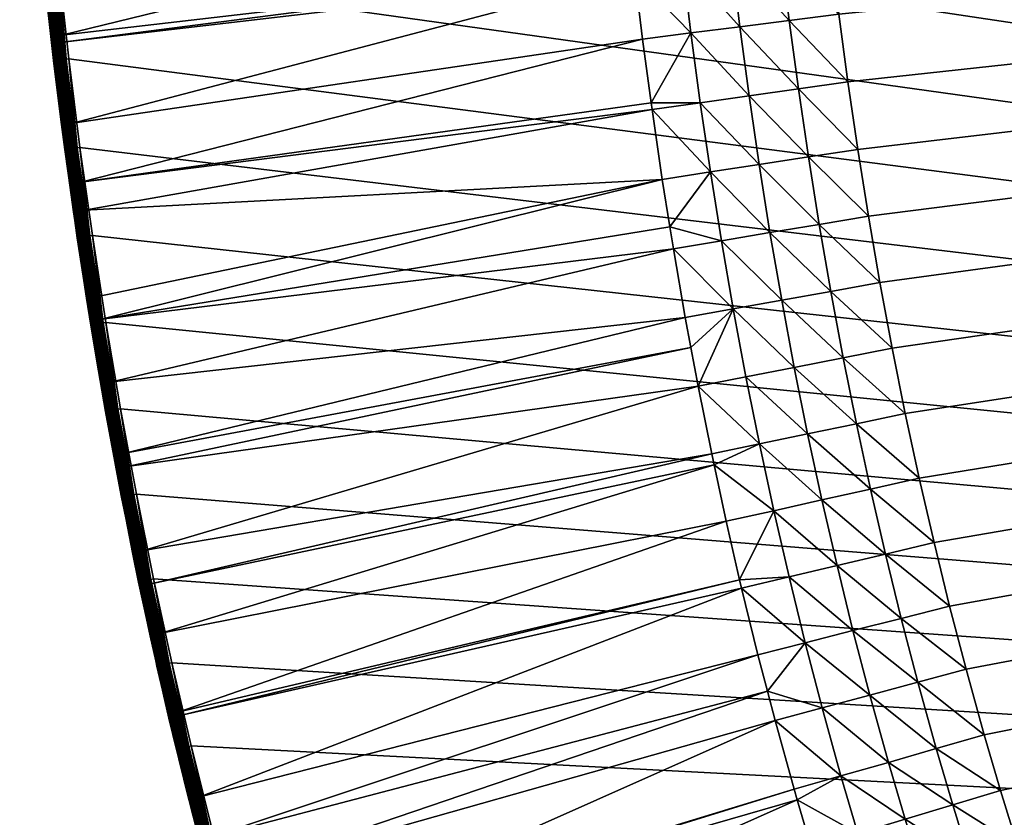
# Model space of a CAD drawing. Header units: inches. Extents: x 56 to 1256, y -185 to 1061.
# Tile 77 of 256: x 58 to 186, y 229 to 333. Entities that reach past the tile are written whole.
import ezdxf

# ---------------------------------------------------------------- set-up
doc = ezdxf.new("R2010")
doc.units = ezdxf.units.IN
doc.header["$MEASUREMENT"] = 0
doc.layers.get('0').update_dxf_attribs({"true_color": 0x9a9ae5})

msp = doc.modelspace()

# ---------------------------------------------------------------- meshes
at = {"color": 146, "true_color": 0x086e86}
mesh = msp.add_polyface(dxfattribs=at)
corners = [(1253.48, 426.38, 985.2), (1253.56, 435.89, 985.2), (57.55, 435.89, 985.2), (1253.56, 437.57, 985.2), (1252.58, 395.14, 985.2), (1252.99, 405.5, 985.2), (1253.29, 415.92, 985.2), (1250.72, 364.35, 985.2), (1251.45, 374.56, 985.2), (1252.07, 384.82, 985.2), (1247.86, 334.04, 985.2), (1248.93, 344.09, 985.2), (1249.88, 354.2, 985.2), (1243.98, 304.2, 985.2), (1245.39, 314.09, 985.2), (1246.68, 324.04, 985.2), (1239.04, 274.86, 985.2), (1240.8, 284.58, 985.2), (1242.45, 294.37, 985.2), (707.47, -80.03, 955.2), (698.98, -80.6, 955.2), (1152.8, 432.16, 955.2), (690.44, -81.07, 955.2), (732.63, -77.71, 955.2), (724.3, -78.58, 955.2), (715.91, -79.36, 955.2), (757.3, -74.46, 955.2), (749.13, -75.64, 955.2), (740.91, -76.73, 955.2), (781.48, -70.3, 955.2), (773.47, -71.79, 955.2), (765.42, -73.18, 955.2), (805.13, -65.23, 955.2), (797.3, -67.02, 955.2), (789.42, -68.71, 955.2), (828.26, -59.23, 955.2), (820.61, -61.34, 955.2), (812.9, -63.33, 955.2), (850.82, -52.31, 955.2), (843.36, -54.72, 955.2), (835.84, -57.03, 955.2), (872.81, -44.44, 955.2), (865.54, -47.17, 955.2), (858.21, -49.79, 955.2), (881.61, -40.96, 955.2), (880.02, -41.6, 955.2), (1071.3, 113.39, 955.2), (1067.45, 107.54, 955.2), (999.33, 30.34, 955.2)]
mesh.append_faces([[corners[k] for k in face] for face in [(0, 1, 2), (2, 1, 3), (4, 5, 2), (2, 5, 6), (2, 6, 0), (7, 8, 2), (2, 8, 9), (2, 9, 4), (10, 11, 2), (2, 11, 12), (2, 12, 7), (13, 14, 2), (2, 14, 15), (2, 15, 10), (16, 17, 2), (2, 17, 18), (2, 18, 13), (19, 20, 21), (21, 20, 22), (23, 24, 21), (21, 24, 25), (21, 25, 19), (26, 27, 21), (21, 27, 28), (21, 28, 23), (29, 30, 21), (21, 30, 31), (21, 31, 26), (32, 33, 21), (21, 33, 34), (21, 34, 29), (35, 36, 21), (21, 36, 37), (21, 37, 32), (38, 39, 21), (21, 39, 40), (21, 40, 35), (41, 42, 21), (21, 42, 43), (21, 43, 38), (21, 44, 45), (21, 45, 41), (46, 47, 48)]], dxfattribs={"color": 146})
mesh = msp.add_polyface(dxfattribs=at)
corners = [(57.63, 426.19, 985.2), (57.9, 412.98, 985.2), (1213.88, 179.03, 985.2), (58.31, 400.26, 985.2), (58.88, 387.8, 985.2), (59.6, 375.52, 985.2), (60.46, 363.4, 985.2), (61.48, 351.42, 985.2), (83.48, 224.3, 985.2), (86.11, 214.64, 985.2), (88.87, 205.1, 985.2), (91.75, 195.66, 985.2), (62.65, 339.57, 985.2), (63.97, 327.83, 985.2), (65.44, 316.22, 985.2), (94.76, 186.34, 985.2), (97.89, 177.12, 985.2), (101.14, 168.01, 985.2), (67.06, 304.72, 985.2), (68.83, 293.32, 985.2), (70.76, 282.04, 985.2), (104.52, 159.01, 985.2), (108.03, 150.12, 985.2), (111.66, 141.33, 985.2), (72.83, 270.86, 985.2), (75.07, 259.79, 985.2), (77.46, 248.82, 985.2), (115.42, 132.64, 985.2), (119.3, 124.06, 985.2), (123.31, 115.58, 985.2), (80.01, 237.96, 985.2), (82.71, 227.2, 985.2), (127.45, 107.2, 985.2), (57.55, 435.89, 985.2), (158.38, 426.1, 955.2), (158.28, 436.04, 955.2), (1152.8, 432.16, 955.2), (159.25, 397.69, 955.2), (158.86, 407.09, 955.2), (158.57, 416.56, 955.2), (240.26, 100.9, 955.41), (232.24, 101.13, 956.05), (237.66, 104.75, 955.41), (245.66, 104.59, 955.2), (243.1, 108.38, 955.2), (233.77, 110.68, 955.41), (239.27, 114.22, 955.2), (229.98, 116.69, 955.41), (235.54, 120.13, 955.2)]
mesh.append_faces([[corners[k] for k in face] for face in [(0, 1, 2), (2, 1, 3), (2, 3, 4), (4, 5, 2), (2, 5, 6), (2, 6, 7), (8, 9, 2), (2, 9, 10), (2, 10, 11), (7, 12, 2), (2, 12, 13), (2, 13, 14), (11, 15, 2), (2, 15, 16), (2, 16, 17), (14, 18, 2), (2, 18, 19), (2, 19, 20), (17, 21, 2), (2, 21, 22), (2, 22, 23), (20, 24, 2), (2, 24, 25), (2, 25, 26), (23, 27, 2), (2, 27, 28), (2, 28, 29), (26, 30, 2), (2, 30, 31), (2, 31, 8), (29, 32, 2), (0, 2, 33), (34, 35, 36), (37, 38, 36), (36, 38, 39), (36, 39, 34), (40, 41, 42), (43, 40, 42), (43, 42, 44), (44, 42, 45), (44, 45, 46), (46, 45, 47), (46, 47, 48)]], dxfattribs={"color": 146})
mesh = msp.add_polyface(dxfattribs=at)
corners = [(1233, 246.01, 985.2), (1235.14, 255.57, 985.2), (57.55, 435.89, 985.2), (1237.15, 265.18, 985.2), (1239.04, 274.86, 985.2), (1225.84, 217.66, 985.2), (1228.36, 227.05, 985.2), (1230.74, 236.5, 985.2), (1217.5, 189.84, 985.2), (1220.42, 199.06, 985.2), (1223.19, 208.33, 985.2), (1213.88, 179.03, 985.2), (1214.45, 180.69, 985.2), (1152.8, 432.16, 955.2), (690.44, -81.07, 955.2), (681.85, -81.44, 955.2), (673.21, -81.7, 955.2), (663.35, -81.88, 955.2), (653.59, -81.91, 955.2), (643.83, -81.82, 955.2), (634.09, -81.6, 955.2), (624.42, -81.25, 955.2), (614.8, -80.76, 955.2), (605.25, -80.15, 955.2), (595.75, -79.41, 955.2), (586.33, -78.54, 955.2), (576.98, -77.54, 955.2), (567.69, -76.41, 955.2), (558.48, -75.15, 955.2), (549.34, -73.77, 955.2), (540.27, -72.26, 955.2), (531.28, -70.62, 955.2), (522.37, -68.86, 955.2), (513.54, -66.96, 955.2), (504.78, -64.95, 955.2), (496.11, -62.8, 955.2), (487.51, -60.53, 955.2), (479, -58.13, 955.2), (470.56, -55.6, 955.2), (469.44, -55.25, 955.2), (461.76, -52.79, 955.2), (454.17, -50.24, 955.2), (446.69, -47.58, 955.2), (439.31, -44.83, 955.2), (432.03, -41.98, 955.2), (424.84, -39.03, 955.2)]
mesh.append_faces([[corners[k] for k in face] for face in [(0, 1, 2), (2, 1, 3), (2, 3, 4), (5, 6, 2), (2, 6, 7), (2, 7, 0), (8, 9, 2), (2, 9, 10), (2, 10, 5), (2, 11, 12), (2, 12, 8), (13, 14, 15), (15, 16, 13), (13, 16, 17), (13, 17, 18), (18, 19, 13), (13, 19, 20), (13, 20, 21), (21, 22, 13), (13, 22, 23), (13, 23, 24), (24, 25, 13), (13, 25, 26), (13, 26, 27), (27, 28, 13), (13, 28, 29), (13, 29, 30), (30, 31, 13), (13, 31, 32), (13, 32, 33), (33, 34, 13), (13, 34, 35), (13, 35, 36), (36, 37, 13), (13, 37, 38), (13, 38, 39), (39, 40, 13), (13, 40, 41), (13, 41, 42), (42, 43, 13), (13, 43, 44), (13, 44, 45)]], dxfattribs={"color": 146})
mesh = msp.add_polyface(dxfattribs=at)
corners = [(147.35, 71.25, 985.2), (151.96, 63.8, 985.2), (1213.88, 179.03, 985.2), (156.67, 56.45, 985.2), (161.49, 49.22, 985.2), (166.42, 42.09, 985.2), (171.46, 35.07, 985.2), (176.6, 28.16, 985.2), (181.85, 21.35, 985.2), (187.21, 14.64, 985.2), (192.68, 8.05, 985.2), (127.45, 107.2, 985.2), (131.71, 98.92, 985.2), (136.11, 90.74, 985.2), (140.64, 82.66, 985.2), (145.3, 74.67, 985.2), (424.84, -39.03, 955.2), (417.75, -35.99, 955.2), (1152.8, 432.16, 955.2), (410.76, -32.85, 955.2), (403.87, -29.61, 955.2), (346.57, 3.45, 955.2), (340.88, 7.44, 955.2), (397.06, -26.28, 955.2), (390.36, -22.86, 955.2), (383.75, -19.33, 955.2), (335.29, 11.51, 955.2), (329.79, 15.65, 955.2), (324.38, 19.87, 955.2), (377.23, -15.71, 955.2), (370.8, -11.99, 955.2), (364.46, -8.18, 955.2), (358.21, -4.26, 955.2), (352.05, -0.25, 955.2), (266.36, 76.98, 955.2), (262.06, 82.31, 955.2), (319.07, 24.18, 955.2), (313.85, 28.56, 955.2), (308.71, 33.02, 955.2), (303.67, 37.57, 955.2), (298.71, 42.2, 955.2), (293.84, 46.91, 955.2), (289.06, 51.7, 955.2), (284.35, 56.58, 955.2), (279.73, 61.55, 955.2), (275.2, 66.6, 955.2), (270.74, 71.75, 955.2)]
mesh.append_faces([[corners[k] for k in face] for face in [(0, 1, 2), (2, 1, 3), (2, 3, 4), (4, 5, 2), (2, 5, 6), (2, 6, 7), (7, 8, 2), (2, 8, 9), (2, 9, 10), (2, 11, 12), (2, 12, 13), (13, 14, 2), (2, 14, 15), (2, 15, 0), (16, 17, 18), (18, 17, 19), (18, 19, 20), (18, 21, 22), (20, 23, 18), (18, 23, 24), (18, 24, 25), (22, 26, 18), (18, 26, 27), (18, 27, 28), (25, 29, 18), (18, 29, 30), (18, 30, 31), (31, 32, 18), (18, 32, 33), (18, 33, 21), (34, 35, 18), (28, 36, 18), (18, 36, 37), (18, 37, 38), (38, 39, 18), (18, 39, 40), (18, 40, 41), (41, 42, 18), (18, 42, 43), (18, 43, 44), (44, 45, 18), (18, 45, 46), (18, 46, 34)]], dxfattribs={"color": 146})
mesh = msp.add_polyface(dxfattribs=at)
corners = [(161, 369.86, 955.2), (160.32, 379.07, 955.2), (1152.8, 432.16, 955.2), (159.73, 388.35, 955.2), (159.25, 397.69, 955.2), (163.66, 342.62, 955.2), (162.67, 351.63, 955.2), (161.79, 360.71, 955.2), (167.23, 315.98, 955.2), (165.94, 324.79, 955.2), (164.74, 333.67, 955.2), (171.74, 289.95, 955.2), (170.13, 298.56, 955.2), (168.63, 307.23, 955.2), (177.22, 264.55, 955.2), (175.29, 272.95, 955.2), (173.46, 281.42, 955.2), (192.84, 210.78, 955.2), (190.45, 217.81, 955.2), (195.31, 203.81, 955.2), (188.15, 224.92, 955.2), (185.93, 232.11, 955.2), (183.8, 239.37, 955.2), (181.42, 247.97, 955.2), (179.26, 256.22, 955.2), (203.26, 183.38, 955.2), (200.52, 190.11, 955.2), (197.87, 196.93, 955.2), (212, 163.62, 955.2), (209, 170.13, 955.2), (206.08, 176.72, 955.2), (221.54, 144.53, 955.2), (218.27, 150.82, 955.2), (215.09, 157.18, 955.2), (231.9, 126.12, 955.2), (228.36, 132.18, 955.2), (224.9, 138.32, 955.2), (253.71, 93.25, 955.2), (249.64, 98.87, 955.2), (245.66, 104.59, 955.2), (243.1, 108.38, 955.2), (239.27, 114.22, 955.2), (235.54, 120.13, 955.2), (262.06, 82.31, 955.2), (257.85, 87.73, 955.2)]
mesh.append_faces([[corners[k] for k in face] for face in [(0, 1, 2), (2, 1, 3), (2, 3, 4), (5, 6, 2), (2, 6, 7), (2, 7, 0), (8, 9, 2), (2, 9, 10), (2, 10, 5), (11, 12, 2), (2, 12, 13), (2, 13, 8), (14, 15, 2), (2, 15, 16), (2, 16, 11), (17, 18, 2), (17, 2, 19), (18, 20, 2), (2, 20, 21), (2, 21, 22), (22, 23, 2), (2, 23, 24), (2, 24, 14), (25, 26, 2), (2, 26, 27), (2, 27, 19), (28, 29, 2), (2, 29, 30), (2, 30, 25), (31, 32, 2), (2, 32, 33), (2, 33, 28), (34, 35, 2), (2, 35, 36), (2, 36, 31), (37, 38, 2), (2, 38, 39), (2, 39, 40), (40, 41, 2), (2, 41, 42), (2, 42, 34), (2, 43, 44), (2, 44, 37)]], dxfattribs={"color": 146})
mesh = msp.add_polyface(dxfattribs=at)
corners = [(61.61, 330.75, 980.73), (61.98, 327.6, 983.2), (60.34, 342.39, 980.73), (60.66, 339.36, 983.2), (59.85, 347.6, 980.73), (61.64, 330.75, 980.41), (60.37, 342.4, 980.41), (61.51, 342.51, 978.91), (61.82, 342.54, 978.8), (63.08, 330.92, 978.8), (62.78, 330.88, 978.91), (63.19, 330.02, 978.8), (62.08, 326.88, 980.73), (61.23, 342.48, 979.07), (62.49, 330.85, 979.07), (60.97, 342.46, 979.27), (62.24, 330.82, 979.27), (60.76, 342.43, 979.52), (62.02, 330.8, 979.52), (60.58, 342.42, 979.79), (61.84, 330.78, 979.79), (60.45, 342.4, 980.09), (61.72, 330.76, 980.09), (59.85, 347.6, 983.2), (60.69, 339.36, 983.55), (62.01, 327.6, 983.55), (59.61, 351.25, 983.88), (60.78, 339.37, 983.88), (62.1, 327.61, 983.88), (59.76, 351.26, 984.2), (60.93, 339.39, 984.2), (62.25, 327.63, 984.2), (59.95, 351.28, 984.48), (61.12, 339.41, 984.48), (62.44, 327.65, 984.48), (61.37, 339.43, 984.73), (62.69, 327.68, 984.73), (61.65, 339.46, 984.93), (62.97, 327.72, 984.93), (61.97, 339.5, 985.08), (63.29, 327.75, 985.08), (62.3, 339.53, 985.17), (63.62, 327.79, 985.17), (62.65, 339.57, 985.2), (63.97, 327.83, 985.2)]
mesh.append_faces([[corners[k] for k in face] for face in [(0, 1, 2), (2, 1, 3), (2, 3, 4), (5, 2, 6), (7, 8, 9), (7, 9, 10), (10, 9, 11), (5, 12, 0), (5, 0, 2), (13, 7, 10), (13, 10, 14), (15, 13, 14), (15, 14, 16), (17, 15, 16), (17, 16, 18), (19, 17, 18), (19, 18, 20), (21, 19, 20), (21, 20, 22), (6, 21, 22), (6, 22, 5), (23, 3, 24), (24, 3, 1), (24, 1, 25), (26, 24, 27), (27, 24, 25), (27, 25, 28), (29, 27, 30), (30, 27, 28), (30, 28, 31), (32, 30, 33), (33, 30, 31), (33, 31, 34), (35, 33, 34), (35, 34, 36), (37, 35, 36), (37, 36, 38), (39, 37, 38), (39, 38, 40), (41, 39, 40), (41, 40, 42), (43, 41, 42), (43, 42, 44)]], dxfattribs={"color": 146})
mesh = msp.add_polyface(dxfattribs=at)
corners = [(66.29, 296.49, 980.73), (66.86, 293, 983.2), (64.75, 306.68, 980.73), (68.25, 293.76, 978.8), (142.64, 305.84, 958.61), (143.1, 302.98, 958.61), (65.55, 311.69, 978.8), (140.31, 321.19, 958.61), (66.05, 308.01, 978.8), (141.65, 312.05, 958.61), (67.76, 296.72, 978.8), (61.82, 342.54, 978.8), (136.93, 348.97, 958.61), (63.08, 330.92, 978.8), (137.95, 339.65, 958.61), (63.19, 330.02, 978.8), (138.05, 338.75, 958.61), (64.49, 319.41, 978.8), (139.07, 330.39, 958.61), (140.19, 322.08, 958.61), (65.75, 307.97, 978.91), (67.45, 296.67, 978.91), (66.32, 296.49, 980.41), (65.46, 307.93, 979.07), (67.17, 296.63, 979.07), (65.21, 307.89, 979.27), (66.92, 296.59, 979.27), (64.99, 307.86, 979.52), (66.7, 296.56, 979.52), (64.82, 307.83, 979.79), (66.53, 296.53, 979.79), (64.69, 307.81, 980.09), (66.4, 296.51, 980.09), (64.61, 307.8, 980.41), (65.34, 304.46, 984.2), (65.2, 304.44, 983.88), (66.97, 293.02, 983.88), (65.54, 304.49, 984.48), (67.12, 293.04, 984.2), (67.32, 293.08, 984.48), (65.78, 304.53, 984.73), (67.56, 293.12, 984.73), (66.07, 304.57, 984.93), (67.84, 293.16, 984.93), (66.38, 304.62, 985.08), (68.15, 293.21, 985.08), (65.09, 316.17, 985.17), (66.71, 304.66, 985.17), (68.49, 293.27, 985.17), (65.44, 316.22, 985.2), (67.06, 304.72, 985.2), (68.83, 293.32, 985.2)]
mesh.append_faces([[corners[k] for k in face] for face in [(0, 1, 2), (3, 4, 5), (6, 7, 8), (8, 7, 9), (4, 3, 9), (9, 3, 10), (9, 10, 8), (11, 12, 13), (13, 12, 14), (13, 14, 15), (15, 14, 16), (15, 16, 17), (17, 16, 18), (17, 18, 6), (6, 18, 19), (6, 19, 7), (6, 8, 20), (20, 8, 10), (20, 10, 21), (22, 0, 2), (23, 20, 21), (23, 21, 24), (25, 23, 24), (25, 24, 26), (27, 26, 28), (29, 28, 30), (31, 30, 32), (33, 32, 22), (34, 35, 36), (37, 34, 38), (37, 38, 39), (40, 37, 39), (40, 39, 41), (42, 40, 41), (42, 41, 43), (44, 42, 43), (44, 43, 45), (46, 44, 47), (47, 44, 45), (47, 45, 48), (49, 47, 50), (50, 47, 48), (50, 48, 51)]], dxfattribs={"color": 146})
mesh = msp.add_polyface(dxfattribs=at)
corners = [(150.93, 295.1, 957.12), (144.66, 293.97, 958.61), (143.1, 302.98, 958.61), (149.39, 304.03, 957.12), (142.64, 305.84, 958.61), (147.95, 313.02, 957.12), (141.65, 312.05, 958.61), (140.31, 321.19, 958.61), (146.62, 322.08, 957.12), (140.19, 322.08, 958.61), (145.39, 331.2, 957.12), (139.07, 330.39, 958.61), (138.05, 338.75, 958.61), (144.28, 340.38, 957.12), (137.95, 339.65, 958.61), (157.29, 296.24, 956.05), (155.75, 305.09, 956.05), (154.33, 314, 956.05), (153.01, 322.98, 956.05), (151.8, 332.02, 956.05), (150.69, 341.12, 956.05), (163.7, 297.4, 955.41), (162.18, 306.16, 955.41), (160.77, 314.99, 955.41), (159.46, 323.88, 955.41), (158.26, 332.84, 955.41), (157.16, 341.87, 955.41), (170.13, 298.56, 955.2), (168.63, 307.23, 955.2), (167.23, 315.98, 955.2), (165.94, 324.79, 955.2), (164.74, 333.67, 955.2), (163.66, 342.62, 955.2)]
mesh.append_faces([[corners[k] for k in face] for face in [(0, 1, 2), (0, 2, 3), (3, 2, 4), (3, 4, 5), (4, 6, 5), (5, 6, 7), (5, 7, 8), (8, 7, 9), (8, 9, 10), (9, 11, 10), (10, 11, 12), (10, 12, 13), (12, 14, 13), (15, 0, 3), (15, 3, 16), (16, 3, 5), (16, 5, 17), (17, 5, 8), (17, 8, 18), (18, 8, 10), (18, 10, 19), (19, 10, 13), (19, 13, 20), (21, 15, 16), (21, 16, 22), (22, 16, 17), (22, 17, 23), (23, 17, 18), (23, 18, 24), (24, 18, 19), (24, 19, 25), (25, 19, 20), (25, 20, 26), (27, 21, 22), (27, 22, 28), (28, 22, 23), (28, 23, 29), (29, 23, 24), (29, 24, 30), (30, 24, 25), (30, 25, 31), (31, 25, 26), (31, 26, 32)]], dxfattribs={"color": 146})
mesh = msp.add_polyface(dxfattribs=at)
corners = [(61.61, 330.75, 980.73), (62.08, 326.88, 980.73), (61.98, 327.6, 983.2), (63.02, 319.22, 980.73), (64.76, 306.69, 983.2), (63.45, 315.95, 983.2), (62.07, 326.88, 983.2), (62.78, 330.88, 978.91), (63.19, 330.02, 978.8), (64.19, 319.37, 978.91), (64.49, 319.41, 978.8), (64.61, 307.8, 980.41), (63.05, 319.22, 980.41), (61.64, 330.75, 980.41), (62.49, 330.85, 979.07), (63.9, 319.33, 979.07), (62.24, 330.82, 979.27), (63.65, 319.3, 979.27), (62.02, 330.8, 979.52), (63.43, 319.27, 979.52), (61.84, 330.78, 979.79), (63.26, 319.25, 979.79), (64.99, 307.86, 979.52), (61.72, 330.76, 980.09), (63.13, 319.23, 980.09), (64.82, 307.83, 979.79), (64.69, 307.81, 980.09), (62.01, 327.6, 983.55), (63.48, 315.96, 983.55), (62.1, 327.61, 983.88), (63.57, 315.97, 983.88), (65.11, 304.43, 983.55), (62.25, 327.63, 984.2), (63.72, 315.99, 984.2), (62.44, 327.65, 984.48), (63.92, 316.02, 984.48), (62.69, 327.68, 984.73), (64.16, 316.05, 984.73), (62.97, 327.72, 984.93), (64.44, 316.09, 984.93), (63.29, 327.75, 985.08), (63.62, 327.79, 985.17), (64.76, 316.13, 985.08)]
mesh.append_faces([[corners[k] for k in face] for face in [(0, 1, 2), (3, 4, 5), (3, 5, 1), (1, 5, 6), (1, 6, 2), (7, 8, 9), (9, 8, 10), (11, 3, 12), (12, 3, 1), (12, 1, 13), (14, 7, 9), (14, 9, 15), (16, 14, 15), (16, 15, 17), (18, 16, 17), (18, 17, 19), (20, 18, 19), (20, 19, 21), (21, 19, 22), (23, 20, 21), (23, 21, 24), (24, 21, 25), (13, 23, 24), (13, 24, 12), (12, 24, 26), (27, 2, 6), (27, 6, 28), (28, 6, 5), (28, 5, 4), (29, 27, 28), (29, 28, 30), (30, 28, 31), (32, 29, 30), (32, 30, 33), (34, 32, 33), (34, 33, 35), (36, 34, 35), (36, 35, 37), (38, 36, 37), (38, 37, 39), (40, 38, 39), (41, 40, 42)]], dxfattribs={"color": 146})
mesh = msp.add_polyface(dxfattribs=at)
corners = [(64.58, 307.8, 980.73), (64.75, 306.68, 980.73), (64.76, 306.69, 983.2), (66.86, 293, 983.2), (65.08, 304.42, 983.2), (63.02, 319.22, 980.73), (65.55, 311.69, 978.8), (65.75, 307.97, 978.91), (64.19, 319.37, 978.91), (64.49, 319.41, 978.8), (66.32, 296.49, 980.41), (64.61, 307.8, 980.41), (63.9, 319.33, 979.07), (65.46, 307.93, 979.07), (63.65, 319.3, 979.27), (65.21, 307.89, 979.27), (63.43, 319.27, 979.52), (64.99, 307.86, 979.52), (66.92, 296.59, 979.27), (63.26, 319.25, 979.79), (64.82, 307.83, 979.79), (66.7, 296.56, 979.52), (63.13, 319.23, 980.09), (64.69, 307.81, 980.09), (66.53, 296.53, 979.79), (63.05, 319.22, 980.41), (66.4, 296.51, 980.09), (65.11, 304.43, 983.55), (63.48, 315.96, 983.55), (63.57, 315.97, 983.88), (65.2, 304.44, 983.88), (66.89, 293.01, 983.55), (63.72, 315.99, 984.2), (65.34, 304.46, 984.2), (63.92, 316.02, 984.48), (65.54, 304.49, 984.48), (64.16, 316.05, 984.73), (65.78, 304.53, 984.73), (64.44, 316.09, 984.93), (66.07, 304.57, 984.93), (63.29, 327.75, 985.08), (64.76, 316.13, 985.08), (66.38, 304.62, 985.08), (63.62, 327.79, 985.17), (65.09, 316.17, 985.17), (63.97, 327.83, 985.2), (65.44, 316.22, 985.2), (66.71, 304.66, 985.17)]
mesh.append_faces([[corners[k] for k in face] for face in [(0, 1, 2), (1, 3, 4), (1, 4, 2), (0, 2, 5), (6, 7, 8), (8, 9, 6), (10, 1, 11), (11, 1, 0), (11, 0, 5), (12, 8, 7), (12, 7, 13), (14, 12, 13), (14, 13, 15), (16, 14, 15), (16, 15, 17), (17, 15, 18), (19, 17, 20), (20, 17, 21), (22, 20, 23), (23, 20, 24), (25, 23, 11), (11, 23, 26), (2, 27, 28), (2, 4, 27), (27, 4, 3), (29, 27, 30), (30, 27, 31), (32, 29, 30), (32, 30, 33), (34, 32, 33), (34, 33, 35), (36, 34, 35), (36, 35, 37), (38, 36, 37), (38, 37, 39), (40, 38, 41), (41, 38, 39), (41, 39, 42), (43, 41, 44), (44, 41, 42), (45, 43, 44), (45, 44, 46), (46, 44, 47)]], dxfattribs={"color": 146})
mesh = msp.add_polyface(dxfattribs=at)
corners = [(68.15, 285.29, 980.73), (68.79, 281.69, 983.2), (67.87, 286.99, 980.73), (67.88, 286.99, 983.2), (66.29, 296.49, 980.73), (66.86, 293, 983.2), (67.45, 296.67, 978.91), (67.76, 296.72, 978.8), (68.25, 293.76, 978.8), (69.31, 285.49, 978.91), (69.61, 285.55, 978.8), (68.18, 285.3, 980.41), (66.32, 296.49, 980.41), (67.17, 296.63, 979.07), (69.03, 285.44, 979.07), (66.92, 296.59, 979.27), (68.78, 285.4, 979.27), (66.7, 296.56, 979.52), (68.56, 285.36, 979.52), (66.53, 296.53, 979.79), (68.39, 285.33, 979.79), (66.4, 296.51, 980.09), (68.26, 285.31, 980.09), (65.11, 304.43, 983.55), (66.89, 293.01, 983.55), (68.82, 281.69, 983.55), (65.2, 304.44, 983.88), (66.97, 293.02, 983.88), (68.9, 281.71, 983.88), (65.34, 304.46, 984.2), (67.12, 293.04, 984.2), (69.05, 281.74, 984.2), (67.32, 293.08, 984.48), (69.25, 281.77, 984.48), (67.56, 293.12, 984.73), (69.49, 281.81, 984.73), (67.84, 293.16, 984.93), (69.77, 281.86, 984.93), (68.15, 293.21, 985.08), (70.08, 281.92, 985.08), (68.49, 293.27, 985.17), (70.41, 281.98, 985.17), (68.83, 293.32, 985.2), (70.76, 282.04, 985.2)]
mesh.append_faces([[corners[k] for k in face] for face in [(0, 1, 2), (2, 1, 3), (2, 3, 4), (4, 3, 5), (6, 7, 8), (6, 8, 9), (9, 8, 10), (11, 0, 2), (11, 2, 12), (12, 2, 4), (13, 6, 9), (13, 9, 14), (15, 13, 14), (15, 14, 16), (17, 15, 16), (17, 16, 18), (19, 17, 18), (19, 18, 20), (21, 19, 20), (21, 20, 22), (12, 21, 22), (12, 22, 11), (23, 5, 24), (24, 5, 3), (24, 3, 25), (26, 24, 27), (27, 24, 25), (27, 25, 28), (29, 27, 30), (30, 27, 28), (30, 28, 31), (32, 30, 31), (32, 31, 33), (34, 32, 33), (34, 33, 35), (36, 34, 35), (36, 35, 37), (38, 36, 37), (38, 37, 39), (40, 38, 39), (40, 39, 41), (42, 40, 41), (42, 41, 43)]], dxfattribs={"color": 146})
mesh = msp.add_polyface(dxfattribs=at)
corners = [(74.62, 252.35, 980.73), (75.36, 249.07, 983.2), (72.32, 263.22, 980.73), (68.25, 293.76, 978.8), (143.1, 302.98, 958.61), (69.61, 285.55, 978.8), (144.66, 293.97, 958.61), (71.3, 276.25, 978.8), (145.4, 290.04, 958.61), (71.62, 274.48, 978.8), (146.34, 285.02, 958.61), (73.77, 263.52, 978.8), (148.12, 276.14, 958.61), (74.69, 259.16, 978.8), (148.43, 274.69, 958.61), (76.07, 252.67, 978.8), (150.02, 267.32, 958.61), (78.42, 242.38, 978.8), (151.78, 259.68, 958.61), (78.53, 241.92, 978.8), (152.04, 258.56, 958.61), (73.47, 263.46, 978.91), (75.77, 252.6, 978.91), (73.19, 263.4, 979.07), (75.49, 252.54, 979.07), (72.94, 263.35, 979.27), (75.24, 252.48, 979.27), (72.72, 263.31, 979.52), (75.03, 252.44, 979.52), (72.55, 263.27, 979.79), (74.86, 252.4, 979.79), (72.42, 263.24, 980.09), (74.73, 252.37, 980.09), (72.34, 263.23, 980.41), (74.65, 252.35, 980.41), (73.14, 259.39, 983.55), (73.11, 259.38, 983.2), (75.54, 248.39, 983.55), (73.23, 259.41, 983.88), (73.37, 259.44, 984.2), (75.63, 248.41, 983.88), (73.57, 259.48, 984.48), (75.77, 248.44, 984.2), (75.97, 248.49, 984.48), (73.81, 259.53, 984.73), (76.21, 248.54, 984.73), (74.09, 259.59, 984.93), (76.48, 248.6, 984.93), (74.4, 259.65, 985.08), (76.79, 248.67, 985.08), (74.73, 259.72, 985.17), (77.12, 248.75, 985.17), (72.83, 270.86, 985.2), (75.07, 259.79, 985.2), (77.46, 248.82, 985.2)]
mesh.append_faces([[corners[k] for k in face] for face in [(0, 1, 2), (3, 4, 5), (5, 4, 6), (5, 6, 7), (7, 6, 8), (7, 8, 9), (9, 8, 10), (9, 10, 11), (11, 10, 12), (11, 12, 13), (13, 12, 14), (13, 14, 15), (15, 14, 16), (15, 16, 17), (17, 16, 18), (19, 18, 20), (21, 11, 13), (21, 13, 22), (22, 13, 15), (23, 21, 22), (23, 22, 24), (25, 24, 26), (27, 26, 28), (29, 28, 30), (31, 30, 32), (33, 32, 34), (35, 36, 37), (37, 36, 1), (38, 35, 37), (39, 38, 40), (41, 39, 42), (41, 42, 43), (44, 41, 43), (44, 43, 45), (46, 44, 45), (46, 45, 47), (48, 46, 47), (48, 47, 49), (50, 48, 49), (50, 49, 51), (52, 50, 53), (53, 50, 51), (53, 51, 54)]], dxfattribs={"color": 146})
mesh = msp.add_polyface(dxfattribs=at)
corners = [(160.35, 251.44, 957.12), (154.17, 249.87, 958.61), (152.04, 258.56, 958.61), (158.24, 260.04, 957.12), (151.78, 259.68, 958.61), (156.24, 268.7, 957.12), (150.02, 267.32, 958.61), (148.43, 274.69, 958.61), (154.36, 277.44, 957.12), (148.12, 276.14, 958.61), (146.34, 285.02, 958.61), (145.4, 290.04, 958.61), (150.93, 295.1, 957.12), (152.59, 286.23, 957.12), (144.66, 293.97, 958.61), (166.61, 253.02, 956.05), (164.52, 261.53, 956.05), (162.55, 270.11, 956.05), (160.68, 278.75, 956.05), (158.93, 287.46, 956.05), (157.29, 296.24, 956.05), (172.92, 254.62, 955.41), (170.86, 263.04, 955.41), (168.9, 271.52, 955.41), (167.06, 280.08, 955.41), (165.32, 288.71, 955.41), (163.7, 297.4, 955.41), (179.26, 256.22, 955.2), (177.22, 264.55, 955.2), (175.29, 272.95, 955.2), (173.46, 281.42, 955.2), (171.74, 289.95, 955.2), (170.13, 298.56, 955.2)]
mesh.append_faces([[corners[k] for k in face] for face in [(0, 1, 2), (0, 2, 3), (3, 2, 4), (3, 4, 5), (4, 6, 5), (5, 6, 7), (5, 7, 8), (8, 7, 9), (8, 9, 10), (11, 12, 10), (10, 12, 13), (10, 13, 8), (11, 14, 12), (15, 0, 3), (15, 3, 16), (16, 3, 5), (16, 5, 17), (17, 5, 8), (17, 8, 18), (18, 8, 13), (18, 13, 19), (19, 13, 12), (19, 12, 20), (21, 15, 16), (21, 16, 22), (22, 16, 17), (22, 17, 23), (23, 17, 18), (23, 18, 24), (24, 18, 19), (24, 19, 25), (25, 19, 20), (25, 20, 26), (27, 21, 22), (27, 22, 28), (28, 22, 23), (28, 23, 29), (29, 23, 24), (29, 24, 30), (30, 24, 25), (30, 25, 31), (31, 25, 26), (31, 26, 32)]], dxfattribs={"color": 146})
mesh = msp.add_polyface(dxfattribs=at)
corners = [(70.16, 274.2, 980.73), (71.42, 267.79, 980.73), (70.87, 270.48, 983.2), (71.42, 267.79, 983.2), (68.15, 285.29, 980.73), (68.79, 281.69, 983.2), (71.3, 276.25, 978.8), (71.31, 274.42, 978.91), (69.31, 285.49, 978.91), (69.61, 285.55, 978.8), (70.19, 274.21, 980.41), (68.18, 285.3, 980.41), (72.34, 263.23, 980.41), (69.03, 285.44, 979.07), (71.03, 274.37, 979.07), (68.78, 285.4, 979.27), (70.78, 274.32, 979.27), (68.56, 285.36, 979.52), (70.57, 274.28, 979.52), (68.39, 285.33, 979.79), (70.39, 274.25, 979.79), (72.72, 263.31, 979.52), (68.26, 285.31, 980.09), (70.26, 274.22, 980.09), (72.55, 263.27, 979.79), (72.42, 263.24, 980.09), (67.88, 286.99, 983.2), (68.82, 281.69, 983.55), (70.9, 270.49, 983.55), (68.9, 281.71, 983.88), (70.99, 270.51, 983.88), (69.05, 281.74, 984.2), (71.13, 270.53, 984.2), (69.25, 281.77, 984.48), (71.33, 270.57, 984.48), (69.49, 281.81, 984.73), (71.57, 270.62, 984.73), (69.77, 281.86, 984.93), (71.85, 270.67, 984.93), (70.08, 281.92, 985.08), (70.41, 281.98, 985.17), (72.16, 270.73, 985.08), (70.76, 282.04, 985.2), (72.49, 270.8, 985.17)]
mesh.append_faces([[corners[k] for k in face] for face in [(0, 1, 2), (1, 3, 2), (0, 2, 4), (4, 2, 5), (6, 7, 8), (8, 9, 6), (10, 4, 11), (12, 1, 10), (10, 1, 0), (10, 0, 4), (13, 8, 7), (13, 7, 14), (15, 13, 14), (15, 14, 16), (17, 15, 16), (17, 16, 18), (19, 17, 18), (19, 18, 20), (20, 18, 21), (22, 19, 20), (22, 20, 23), (23, 20, 24), (11, 22, 23), (11, 23, 10), (10, 23, 25), (26, 5, 27), (27, 5, 2), (27, 2, 28), (28, 2, 3), (29, 27, 28), (29, 28, 30), (31, 29, 30), (31, 30, 32), (33, 31, 32), (33, 32, 34), (35, 33, 34), (35, 34, 36), (37, 35, 36), (37, 36, 38), (39, 37, 38), (40, 39, 41), (42, 40, 43)]], dxfattribs={"color": 146})
mesh = msp.add_polyface(dxfattribs=at)
corners = [(72.32, 263.22, 980.73), (75.36, 249.07, 983.2), (73.11, 259.38, 983.2), (71.42, 267.79, 980.73), (71.42, 267.79, 983.2), (74.65, 252.35, 980.41), (72.34, 263.23, 980.41), (71.3, 276.25, 978.8), (71.62, 274.48, 978.8), (71.31, 274.42, 978.91), (73.77, 263.52, 978.8), (73.47, 263.46, 978.91), (74.62, 252.35, 980.73), (71.03, 274.37, 979.07), (73.19, 263.4, 979.07), (70.78, 274.32, 979.27), (72.94, 263.35, 979.27), (75.49, 252.54, 979.07), (70.57, 274.28, 979.52), (72.72, 263.31, 979.52), (75.24, 252.48, 979.27), (70.39, 274.25, 979.79), (72.55, 263.27, 979.79), (75.03, 252.44, 979.52), (70.26, 274.22, 980.09), (72.42, 263.24, 980.09), (74.86, 252.4, 979.79), (70.19, 274.21, 980.41), (74.73, 252.37, 980.09), (70.9, 270.49, 983.55), (73.14, 259.39, 983.55), (70.99, 270.51, 983.88), (73.23, 259.41, 983.88), (71.13, 270.53, 984.2), (73.37, 259.44, 984.2), (71.33, 270.57, 984.48), (73.57, 259.48, 984.48), (71.57, 270.62, 984.73), (73.81, 259.53, 984.73), (71.85, 270.67, 984.93), (74.09, 259.59, 984.93), (70.08, 281.92, 985.08), (72.16, 270.73, 985.08), (74.4, 259.65, 985.08), (70.41, 281.98, 985.17), (72.49, 270.8, 985.17), (74.73, 259.72, 985.17), (70.76, 282.04, 985.2), (72.83, 270.86, 985.2)]
mesh.append_faces([[corners[k] for k in face] for face in [(0, 1, 2), (0, 2, 3), (3, 2, 4), (5, 0, 6), (6, 0, 3), (7, 8, 9), (9, 8, 10), (9, 10, 11), (5, 12, 0), (13, 9, 11), (13, 11, 14), (15, 13, 14), (15, 14, 16), (16, 14, 17), (18, 15, 16), (18, 16, 19), (19, 16, 20), (21, 19, 22), (22, 19, 23), (24, 22, 25), (25, 22, 26), (27, 25, 6), (6, 25, 28), (29, 4, 30), (30, 4, 2), (31, 29, 30), (31, 30, 32), (33, 31, 32), (33, 32, 34), (35, 33, 34), (35, 34, 36), (37, 35, 36), (37, 36, 38), (39, 37, 38), (39, 38, 40), (41, 39, 42), (42, 39, 40), (42, 40, 43), (44, 42, 45), (45, 42, 43), (45, 43, 46), (47, 45, 48), (48, 45, 46)]], dxfattribs={"color": 146})
mesh = msp.add_polyface(dxfattribs=at)
corners = [(74.62, 252.35, 980.73), (75.37, 249.07, 980.73), (75.36, 249.07, 983.2), (75.51, 248.38, 983.2), (78.06, 237.49, 983.2), (77.08, 241.58, 980.73), (75.77, 252.6, 978.91), (76.07, 252.67, 978.8), (78.23, 241.85, 978.91), (78.42, 242.38, 978.8), (77.11, 241.59, 980.41), (74.65, 252.35, 980.41), (78.53, 241.92, 978.8), (75.49, 252.54, 979.07), (77.95, 241.79, 979.07), (75.24, 252.48, 979.27), (77.7, 241.73, 979.27), (75.03, 252.44, 979.52), (77.49, 241.68, 979.52), (74.86, 252.4, 979.79), (77.31, 241.64, 979.79), (74.73, 252.37, 980.09), (77.19, 241.61, 980.09), (75.54, 248.39, 983.55), (78.09, 237.49, 983.55), (73.23, 259.41, 983.88), (75.63, 248.41, 983.88), (78.18, 237.52, 983.88), (73.37, 259.44, 984.2), (75.77, 248.44, 984.2), (78.32, 237.55, 984.2), (75.97, 248.49, 984.48), (78.52, 237.6, 984.48), (76.21, 248.54, 984.73), (78.76, 237.66, 984.73), (76.48, 248.6, 984.93), (79.04, 237.72, 984.93), (76.79, 248.67, 985.08), (79.34, 237.8, 985.08), (77.12, 248.75, 985.17), (79.67, 237.88, 985.17), (77.46, 248.82, 985.2), (80.01, 237.96, 985.2)]
mesh.append_faces([[corners[k] for k in face] for face in [(0, 1, 2), (2, 1, 3), (3, 1, 4), (4, 1, 5), (6, 7, 8), (8, 7, 9), (10, 5, 1), (10, 1, 11), (11, 1, 0), (9, 12, 8), (13, 6, 8), (13, 8, 14), (15, 13, 14), (15, 14, 16), (17, 15, 16), (17, 16, 18), (19, 17, 18), (19, 18, 20), (21, 19, 20), (21, 20, 22), (11, 21, 22), (11, 22, 10), (2, 3, 23), (23, 3, 4), (23, 4, 24), (25, 23, 26), (26, 23, 24), (26, 24, 27), (28, 26, 29), (29, 26, 27), (29, 27, 30), (31, 29, 30), (31, 30, 32), (33, 31, 32), (33, 32, 34), (35, 33, 34), (35, 34, 36), (37, 35, 36), (37, 36, 38), (39, 37, 38), (39, 38, 40), (41, 39, 40), (41, 40, 42)]], dxfattribs={"color": 146})
mesh = msp.add_polyface(dxfattribs=at)
corners = [(85.38, 209.91, 980.73), (84.49, 213.05, 983.2), (84.5, 213.05, 980.73), (84.18, 214.1, 983.2), (82.46, 220.36, 980.73), (78.42, 242.38, 978.8), (151.78, 259.68, 958.61), (78.53, 241.92, 978.8), (152.04, 258.56, 958.61), (81.13, 231.28, 978.8), (154.17, 249.87, 958.61), (82.51, 226, 978.8), (155.42, 245.09, 958.61), (83.89, 220.75, 978.8), (156.42, 241.25, 958.61), (86.8, 210.32, 978.8), (158.92, 232.26, 958.61), (86.9, 209.99, 978.8), (159.32, 230.88, 958.61), (89.87, 199.99, 978.8), (85.4, 209.91, 980.41), (82.48, 220.37, 980.41), (83.59, 220.67, 978.91), (86.5, 210.23, 978.91), (83.32, 220.59, 979.07), (86.23, 210.15, 979.07), (83.07, 220.53, 979.27), (85.98, 210.08, 979.27), (82.86, 220.47, 979.52), (85.77, 210.02, 979.52), (82.69, 220.42, 979.79), (85.6, 209.97, 979.79), (82.56, 220.39, 980.09), (85.48, 209.94, 980.09), (84.21, 214.11, 983.55), (81.66, 223.81, 983.88), (84.3, 214.13, 983.88), (81.8, 223.85, 984.2), (84.44, 214.17, 984.2), (81.99, 223.9, 984.48), (84.63, 214.23, 984.48), (82.23, 223.97, 984.73), (84.87, 214.29, 984.73), (82.51, 224.04, 984.93), (85.15, 214.37, 984.93), (87.63, 204.73, 984.73), (82.81, 224.12, 985.08), (85.45, 214.45, 985.08), (87.91, 204.81, 984.93), (83.14, 224.21, 985.17), (85.77, 214.55, 985.17), (88.21, 204.9, 985.08), (83.48, 224.3, 985.2), (86.11, 214.64, 985.2), (88.53, 205, 985.17)]
mesh.append_faces([[corners[k] for k in face] for face in [(0, 1, 2), (2, 1, 3), (2, 3, 4), (5, 6, 7), (7, 8, 9), (9, 8, 10), (9, 10, 11), (11, 10, 12), (11, 12, 13), (13, 14, 15), (15, 16, 17), (17, 18, 19), (20, 2, 21), (22, 13, 15), (22, 15, 23), (24, 22, 23), (24, 23, 25), (26, 24, 25), (26, 25, 27), (28, 26, 27), (28, 27, 29), (30, 28, 29), (30, 29, 31), (32, 30, 31), (32, 31, 33), (21, 32, 33), (21, 33, 20), (34, 3, 1), (35, 34, 36), (37, 36, 38), (39, 38, 40), (41, 40, 42), (43, 42, 44), (44, 42, 45), (46, 43, 44), (46, 44, 47), (47, 44, 48), (49, 46, 47), (49, 47, 50), (50, 47, 51), (52, 49, 50), (52, 50, 53), (53, 50, 54)]], dxfattribs={"color": 146})
mesh = msp.add_polyface(dxfattribs=at)
corners = [(83.89, 220.75, 978.8), (155.42, 245.09, 958.61), (156.42, 241.25, 958.61), (86.8, 210.32, 978.8), (158.92, 232.26, 958.61), (86.9, 209.99, 978.8), (159.32, 230.88, 958.61), (89.87, 199.99, 978.8), (161.14, 224.66, 958.61), (91.64, 194.32, 978.8), (163.47, 217.13, 958.61), (171.93, 211.67, 957.12), (165.88, 209.67, 958.61), (163.5, 217.03, 958.61), (169.54, 219.05, 957.12), (167.25, 226.49, 957.12), (165.04, 234.01, 957.12), (162.58, 242.9, 957.12), (160.35, 251.44, 957.12), (154.17, 249.87, 958.61), (180.51, 206.49, 956.05), (178.06, 213.71, 956.05), (175.7, 220.99, 956.05), (173.43, 228.35, 956.05), (171.25, 235.79, 956.05), (168.81, 244.58, 956.05), (166.61, 253.02, 956.05), (184.24, 215.75, 955.41), (181.91, 222.95, 955.41), (179.67, 230.23, 955.41), (177.51, 237.58, 955.41), (175.1, 246.27, 955.41), (172.92, 254.62, 955.41), (183.8, 239.37, 955.2), (181.42, 247.97, 955.2), (179.26, 256.22, 955.2)]
mesh.append_faces([[corners[k] for k in face] for face in [(0, 1, 2), (3, 2, 4), (5, 4, 6), (7, 6, 8), (9, 8, 10), (11, 12, 13), (11, 13, 14), (13, 10, 14), (14, 10, 8), (14, 8, 15), (15, 8, 6), (15, 6, 16), (6, 4, 16), (16, 4, 2), (16, 2, 17), (17, 2, 1), (17, 1, 18), (1, 19, 18), (20, 11, 21), (21, 11, 14), (21, 14, 22), (22, 14, 15), (22, 15, 23), (23, 15, 16), (23, 16, 24), (24, 16, 17), (24, 17, 25), (25, 17, 18), (25, 18, 26), (27, 21, 22), (27, 22, 28), (28, 22, 23), (28, 23, 29), (29, 23, 24), (29, 24, 30), (30, 24, 25), (30, 25, 31), (31, 25, 26), (31, 26, 32), (33, 30, 31), (33, 31, 34), (34, 31, 32), (34, 32, 35)]], dxfattribs={"color": 146})
mesh = msp.add_polyface(dxfattribs=at)
corners = [(79.72, 230.82, 980.73), (81.54, 223.78, 983.2), (80.78, 226.69, 983.2), (79.74, 230.83, 983.2), (78.06, 237.49, 983.2), (77.08, 241.58, 980.73), (79.69, 230.92, 980.73), (79.72, 230.93, 980.41), (77.11, 241.59, 980.41), (78.23, 241.85, 978.91), (78.53, 241.92, 978.8), (81.13, 231.28, 978.8), (80.83, 231.21, 978.91), (82.48, 220.37, 980.41), (77.95, 241.79, 979.07), (80.56, 231.14, 979.07), (77.7, 241.73, 979.27), (80.31, 231.07, 979.27), (77.49, 241.68, 979.52), (80.09, 231.02, 979.52), (77.31, 241.64, 979.79), (79.92, 230.98, 979.79), (82.86, 220.47, 979.52), (77.19, 241.61, 980.09), (79.8, 230.95, 980.09), (82.69, 220.42, 979.79), (82.56, 220.39, 980.09), (78.09, 237.49, 983.55), (80.81, 226.7, 983.55), (78.18, 237.52, 983.88), (80.9, 226.72, 983.88), (78.32, 237.55, 984.2), (81.04, 226.76, 984.2), (78.52, 237.6, 984.48), (81.23, 226.81, 984.48), (78.76, 237.66, 984.73), (81.47, 226.87, 984.73), (79.04, 237.72, 984.93), (81.75, 226.94, 984.93), (79.34, 237.8, 985.08), (79.67, 237.88, 985.17), (82.05, 227.02, 985.08), (80.01, 237.96, 985.2), (82.38, 227.11, 985.17)]
mesh.append_faces([[corners[k] for k in face] for face in [(0, 1, 2), (0, 2, 3), (4, 5, 3), (3, 5, 6), (3, 6, 0), (7, 5, 8), (9, 10, 11), (9, 11, 12), (13, 0, 7), (7, 0, 6), (7, 6, 5), (14, 9, 12), (14, 12, 15), (16, 14, 15), (16, 15, 17), (18, 16, 17), (18, 17, 19), (20, 18, 19), (20, 19, 21), (21, 19, 22), (23, 20, 21), (23, 21, 24), (24, 21, 25), (8, 23, 24), (8, 24, 7), (7, 24, 26), (27, 4, 3), (27, 3, 28), (3, 2, 28), (28, 2, 1), (29, 27, 28), (29, 28, 30), (31, 29, 30), (31, 30, 32), (33, 31, 32), (33, 32, 34), (35, 33, 34), (35, 34, 36), (37, 35, 36), (37, 36, 38), (39, 37, 38), (40, 39, 41), (42, 40, 43)]], dxfattribs={"color": 146})
mesh = msp.add_polyface(dxfattribs=at)
corners = [(188.18, 168.96, 957.12), (179.36, 173.45, 958.61), (185.24, 175.9, 957.12), (177.64, 177.68, 958.61), (182.39, 182.91, 957.12), (194.11, 171.53, 956.05), (191.2, 178.37, 956.05), (188.39, 185.29, 956.05), (179.64, 189.99, 957.12), (185.67, 192.29, 956.05), (176.98, 197.15, 957.12), (183.04, 199.35, 956.05), (203.04, 167.44, 955.41), (200.08, 174.12, 955.41), (197.22, 180.87, 955.41), (194.44, 187.7, 955.41), (191.76, 194.6, 955.41), (189.16, 201.58, 955.41), (180.51, 206.49, 956.05), (186.66, 208.63, 955.41), (178.06, 213.71, 956.05), (184.24, 215.75, 955.41), (209, 170.13, 955.2), (206.08, 176.72, 955.2), (203.26, 183.38, 955.2), (200.52, 190.11, 955.2), (197.87, 196.93, 955.2), (195.31, 203.81, 955.2), (192.84, 210.78, 955.2), (190.45, 217.81, 955.2), (181.91, 222.95, 955.41), (188.15, 224.92, 955.2), (179.67, 230.23, 955.41), (185.93, 232.11, 955.2), (177.51, 237.58, 955.41), (183.8, 239.37, 955.2)]
mesh.append_faces([[corners[k] for k in face] for face in [(0, 1, 2), (2, 1, 3), (2, 3, 4), (5, 0, 2), (5, 2, 6), (6, 2, 4), (6, 4, 7), (7, 4, 8), (7, 8, 9), (9, 8, 10), (9, 10, 11), (12, 5, 13), (13, 5, 6), (13, 6, 14), (14, 6, 7), (14, 7, 15), (15, 7, 9), (15, 9, 16), (16, 9, 11), (16, 11, 17), (17, 11, 18), (17, 18, 19), (19, 18, 20), (19, 20, 21), (22, 13, 23), (23, 13, 14), (23, 14, 24), (24, 14, 15), (24, 15, 25), (25, 15, 16), (25, 16, 26), (26, 16, 17), (26, 17, 27), (27, 17, 19), (27, 19, 28), (28, 19, 21), (28, 21, 29), (29, 21, 30), (29, 30, 31), (31, 30, 32), (31, 32, 33), (33, 32, 34), (33, 34, 35)]], dxfattribs={"color": 146})
mesh = msp.add_polyface(dxfattribs=at)
corners = [(82.46, 220.36, 980.73), (84.18, 214.1, 983.2), (81.54, 223.78, 983.2), (79.72, 230.82, 980.73), (80.83, 231.21, 978.91), (81.13, 231.28, 978.8), (82.51, 226, 978.8), (83.59, 220.67, 978.91), (82.48, 220.37, 980.41), (84.5, 213.05, 980.73), (83.89, 220.75, 978.8), (80.56, 231.14, 979.07), (83.32, 220.59, 979.07), (80.31, 231.07, 979.27), (83.07, 220.53, 979.27), (80.09, 231.02, 979.52), (82.86, 220.47, 979.52), (79.92, 230.98, 979.79), (82.69, 220.42, 979.79), (79.8, 230.95, 980.09), (82.56, 220.39, 980.09), (79.72, 230.93, 980.41), (80.81, 226.7, 983.55), (81.57, 223.79, 983.55), (84.21, 214.11, 983.55), (80.9, 226.72, 983.88), (81.66, 223.81, 983.88), (81.04, 226.76, 984.2), (81.8, 223.85, 984.2), (84.3, 214.13, 983.88), (81.23, 226.81, 984.48), (81.99, 223.9, 984.48), (84.44, 214.17, 984.2), (81.47, 226.87, 984.73), (82.23, 223.97, 984.73), (84.63, 214.23, 984.48), (81.75, 226.94, 984.93), (82.51, 224.04, 984.93), (84.87, 214.29, 984.73), (79.34, 237.8, 985.08), (82.05, 227.02, 985.08), (82.81, 224.12, 985.08), (79.67, 237.88, 985.17), (82.38, 227.11, 985.17), (83.14, 224.21, 985.17), (80.01, 237.96, 985.2), (82.71, 227.2, 985.2), (83.48, 224.3, 985.2)]
mesh.append_faces([[corners[k] for k in face] for face in [(0, 1, 2), (0, 2, 3), (4, 5, 6), (4, 6, 7), (8, 9, 0), (8, 0, 3), (6, 10, 7), (11, 4, 7), (11, 7, 12), (13, 11, 12), (13, 12, 14), (15, 13, 14), (15, 14, 16), (17, 16, 18), (19, 18, 20), (21, 20, 8), (22, 2, 23), (23, 2, 1), (23, 1, 24), (25, 22, 23), (25, 23, 26), (26, 23, 24), (27, 25, 26), (27, 26, 28), (28, 26, 29), (30, 27, 28), (30, 28, 31), (31, 28, 32), (33, 30, 31), (33, 31, 34), (34, 31, 35), (36, 33, 34), (36, 34, 37), (37, 34, 38), (39, 36, 40), (40, 36, 37), (40, 37, 41), (42, 40, 43), (43, 40, 41), (43, 41, 44), (45, 43, 46), (46, 43, 44), (46, 44, 47)]], dxfattribs={"color": 146})

doc.saveas('drawing.dxf')
